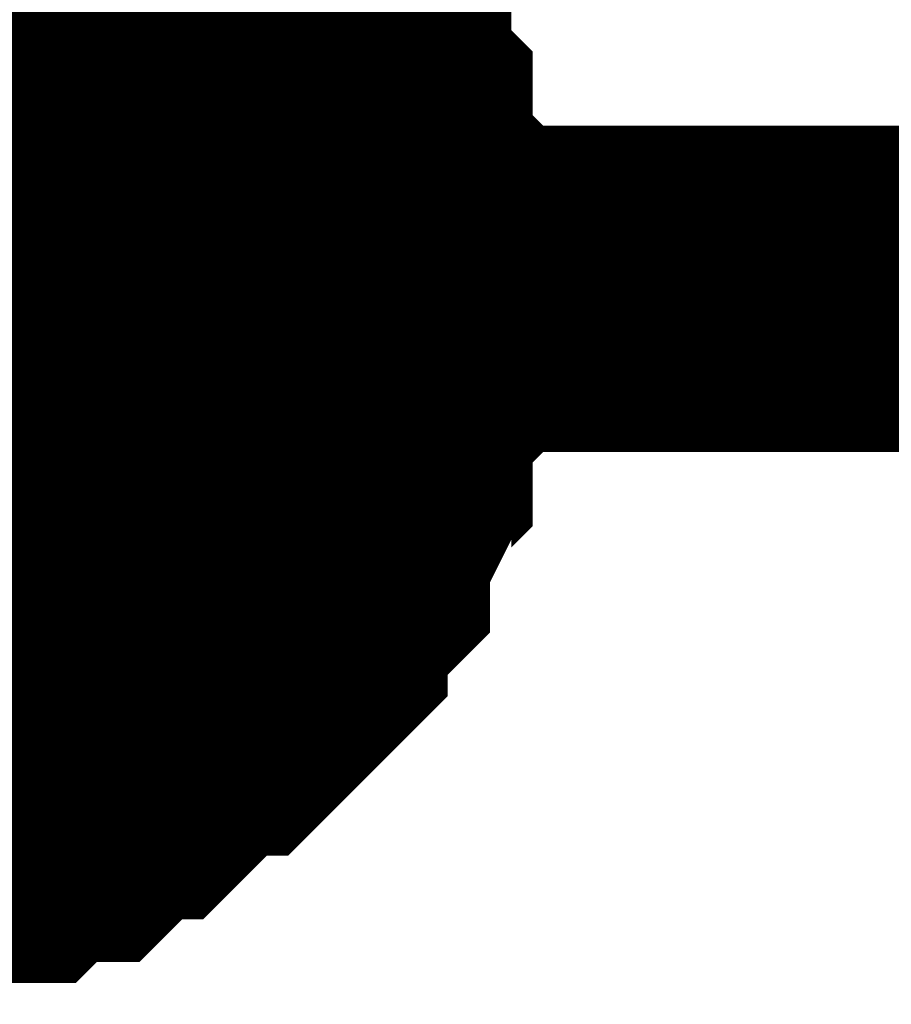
# Model space of a CAD drawing. Header units: inches. Extents: x 0 to 292, y 0 to 193.
# Tile 126 of 256: x 90.201 to 91, y 128.881 to 129.785. Entities that reach past the tile are written whole.
import ezdxf

# ---------------------------------------------------------------- set-up
doc = ezdxf.new("R2010")
doc.units = ezdxf.units.IN
doc.layers.add('Sheet', color=255, linetype='Continuous')

msp = doc.modelspace()

# ---------------------------------------------------------------- linework, layer by layer
at = {"layer": 'Sheet'}
for points in [[(39.16229, 149.51634, 0.29972, 0.29972, 0), (47.287, 149.51634, 0.29972, 0.29972, 0), (47.287, 129.53795, 0.29972, 0.29972, 0), (53.89198, 129.53795, 0.29972, 0.29972, 0), (74.4668, 129.53795, 0.29972, 0.29972, 0), (90.03429, 129.53795, 0.29972, 0.29972, 0), (138.95792, 129.53795, 0.29972, 0.29972, 0), (164.34522, 129.53795, 0.29972, 0.29972, 0), (184.90055, 129.53795, 0.29972, 0.29972, 0), (201.65655, 129.53795, 0.29972, 0.29972, 0), (223.24452, 129.53795, 0.29972, 0.29972, 0), (248.2811, 129.53795, 0.29972, 0.29972, 0), (264.88124, 129.53795, 0.29972, 0.29972, 0), (264.88124, 138.52335, 0.29972, 0.29972, 0)], [(90.32655, 129.94726, 0.29972, 0.29972, 0), (90.34603, 129.92777, 0.29972, 0.29972, 0), (90.36551, 129.90828, 0.29972, 0.29972, 0), (90.385, 129.88879, 0.29972, 0.29972, 0), (90.40448, 129.8693, 0.29972, 0.29972, 0), (90.42397, 129.84981, 0.29972, 0.29972, 0), (90.44345, 129.83032, 0.29972, 0.29972, 0), (90.44345, 129.81082, 0.29972, 0.29972, 0), (90.46293, 129.79133, 0.29972, 0.29972, 0), (90.48242, 129.77184, 0.29972, 0.29972, 0), (90.48242, 129.75235, 0.29972, 0.29972, 0), (90.5019, 129.73286, 0.29972, 0.29972, 0), (90.5019, 129.71337, 0.29972, 0.29972, 0), (90.52138, 129.69388, 0.29972, 0.29972, 0), (90.52138, 129.65489, 0.29972, 0.29972, 0), (90.52138, 129.6354, 0.29972, 0.29972, 0), (90.54087, 129.61591, 0.29972, 0.29972, 0), (90.54087, 129.59642, 0.29972, 0.29972, 0), (90.54087, 129.55744, 0.29972, 0.29972, 0), (90.54087, 129.53795, 0.29972, 0.29972, 0)], [(90.32655, 129.94726, 0.29972, 0.29972, 0), (90.34603, 129.92777, 0.29972, 0.29972, 0), (90.36551, 129.90828, 0.29972, 0.29972, 0), (90.385, 129.88879, 0.29972, 0.29972, 0), (90.40448, 129.8693, 0.29972, 0.29972, 0), (90.42397, 129.84981, 0.29972, 0.29972, 0), (90.44345, 129.83032, 0.29972, 0.29972, 0), (90.44345, 129.81082, 0.29972, 0.29972, 0), (90.46293, 129.79133, 0.29972, 0.29972, 0), (90.48242, 129.77184, 0.29972, 0.29972, 0), (90.48242, 129.75235, 0.29972, 0.29972, 0), (90.5019, 129.73286, 0.29972, 0.29972, 0), (90.5019, 129.71337, 0.29972, 0.29972, 0), (90.52138, 129.69388, 0.29972, 0.29972, 0), (90.52138, 129.65489, 0.29972, 0.29972, 0), (90.52138, 129.6354, 0.29972, 0.29972, 0), (90.54087, 129.61591, 0.29972, 0.29972, 0), (90.54087, 129.59642, 0.29972, 0.29972, 0), (90.54087, 129.55744, 0.29972, 0.29972, 0), (90.54087, 129.53795, 0.29972, 0.29972, 0)], [(90.32655, 129.94726, 0.29972, 0.29972, 0), (90.34603, 129.92777, 0.29972, 0.29972, 0), (90.36551, 129.90828, 0.29972, 0.29972, 0), (90.385, 129.88879, 0.29972, 0.29972, 0), (90.40448, 129.8693, 0.29972, 0.29972, 0), (90.42397, 129.84981, 0.29972, 0.29972, 0), (90.44345, 129.83032, 0.29972, 0.29972, 0), (90.44345, 129.81082, 0.29972, 0.29972, 0), (90.46293, 129.79133, 0.29972, 0.29972, 0), (90.48242, 129.77184, 0.29972, 0.29972, 0), (90.48242, 129.75235, 0.29972, 0.29972, 0), (90.5019, 129.73286, 0.29972, 0.29972, 0), (90.5019, 129.71337, 0.29972, 0.29972, 0), (90.52138, 129.69388, 0.29972, 0.29972, 0), (90.52138, 129.65489, 0.29972, 0.29972, 0), (90.52138, 129.6354, 0.29972, 0.29972, 0), (90.54087, 129.61591, 0.29972, 0.29972, 0), (90.54087, 129.59642, 0.29972, 0.29972, 0), (90.54087, 129.55744, 0.29972, 0.29972, 0), (90.54087, 129.53795, 0.29972, 0.29972, 0)], [(90.32655, 129.94726, 0.29972, 0.29972, 0), (90.34603, 129.92777, 0.29972, 0.29972, 0), (90.36551, 129.90828, 0.29972, 0.29972, 0), (90.385, 129.88879, 0.29972, 0.29972, 0), (90.40448, 129.8693, 0.29972, 0.29972, 0), (90.42397, 129.84981, 0.29972, 0.29972, 0), (90.44345, 129.83032, 0.29972, 0.29972, 0), (90.44345, 129.81082, 0.29972, 0.29972, 0), (90.46293, 129.79133, 0.29972, 0.29972, 0), (90.48242, 129.77184, 0.29972, 0.29972, 0), (90.48242, 129.75235, 0.29972, 0.29972, 0), (90.5019, 129.73286, 0.29972, 0.29972, 0), (90.5019, 129.71337, 0.29972, 0.29972, 0), (90.52138, 129.69388, 0.29972, 0.29972, 0), (90.52138, 129.65489, 0.29972, 0.29972, 0), (90.52138, 129.6354, 0.29972, 0.29972, 0), (90.54087, 129.61591, 0.29972, 0.29972, 0), (90.54087, 129.59642, 0.29972, 0.29972, 0), (90.54087, 129.55744, 0.29972, 0.29972, 0), (90.54087, 129.53795, 0.29972, 0.29972, 0)], [(90.42397, 129.84981, 0.09906, 0.09906, 0), (90.44345, 129.83032, 0.09906, 0.09906, 0), (90.44345, 129.81082, 0.09906, 0.09906, 0), (90.46293, 129.79133, 0.09906, 0.09906, 0), (90.48242, 129.77184, 0.09906, 0.09906, 0), (90.48242, 129.75235, 0.09906, 0.09906, 0), (90.5019, 129.73286, 0.09906, 0.09906, 0), (90.5019, 129.71337, 0.09906, 0.09906, 0), (90.52138, 129.69388, 0.09906, 0.09906, 0), (90.52138, 129.65489, 0.09906, 0.09906, 0), (90.52138, 129.6354, 0.09906, 0.09906, 0), (90.54087, 129.61591, 0.09906, 0.09906, 0), (90.54087, 129.59642, 0.09906, 0.09906, 0), (90.54087, 129.55744, 0.09906, 0.09906, 0), (90.54087, 129.53795, 0.09906, 0.09906, 0)], [(90.42397, 129.84981, 0.09906, 0.09906, 0), (90.44345, 129.83032, 0.09906, 0.09906, 0), (90.44345, 129.81082, 0.09906, 0.09906, 0), (90.46293, 129.79133, 0.09906, 0.09906, 0), (90.48242, 129.77184, 0.09906, 0.09906, 0), (90.48242, 129.75235, 0.09906, 0.09906, 0), (90.5019, 129.73286, 0.09906, 0.09906, 0), (90.5019, 129.71337, 0.09906, 0.09906, 0), (90.52138, 129.69388, 0.09906, 0.09906, 0), (90.52138, 129.65489, 0.09906, 0.09906, 0), (90.52138, 129.6354, 0.09906, 0.09906, 0), (90.54087, 129.61591, 0.09906, 0.09906, 0), (90.54087, 129.59642, 0.09906, 0.09906, 0), (90.54087, 129.55744, 0.09906, 0.09906, 0), (90.54087, 129.53795, 0.09906, 0.09906, 0)], [(90.42397, 129.84981, 0.09906, 0.09906, 0), (90.44345, 129.83032, 0.09906, 0.09906, 0), (90.44345, 129.81082, 0.09906, 0.09906, 0), (90.46293, 129.79133, 0.09906, 0.09906, 0), (90.48242, 129.77184, 0.09906, 0.09906, 0), (90.48242, 129.75235, 0.09906, 0.09906, 0), (90.5019, 129.73286, 0.09906, 0.09906, 0), (90.5019, 129.71337, 0.09906, 0.09906, 0), (90.52138, 129.69388, 0.09906, 0.09906, 0), (90.52138, 129.65489, 0.09906, 0.09906, 0), (90.52138, 129.6354, 0.09906, 0.09906, 0), (90.54087, 129.61591, 0.09906, 0.09906, 0), (90.54087, 129.59642, 0.09906, 0.09906, 0), (90.54087, 129.55744, 0.09906, 0.09906, 0), (90.54087, 129.53795, 0.09906, 0.09906, 0)], [(90.42397, 129.84981, 0.09906, 0.09906, 0), (90.44345, 129.83032, 0.09906, 0.09906, 0), (90.44345, 129.81082, 0.09906, 0.09906, 0), (90.46293, 129.79133, 0.09906, 0.09906, 0), (90.48242, 129.77184, 0.09906, 0.09906, 0), (90.48242, 129.75235, 0.09906, 0.09906, 0), (90.5019, 129.73286, 0.09906, 0.09906, 0), (90.5019, 129.71337, 0.09906, 0.09906, 0), (90.52138, 129.69388, 0.09906, 0.09906, 0), (90.52138, 129.65489, 0.09906, 0.09906, 0), (90.52138, 129.6354, 0.09906, 0.09906, 0), (90.54087, 129.61591, 0.09906, 0.09906, 0), (90.54087, 129.59642, 0.09906, 0.09906, 0), (90.54087, 129.55744, 0.09906, 0.09906, 0), (90.54087, 129.53795, 0.09906, 0.09906, 0)], [(90.54087, 129.53795, 0.29972, 0.29972, 0), (90.54087, 129.51846, 0.29972, 0.29972, 0), (90.54087, 129.47947, 0.29972, 0.29972, 0), (90.54087, 129.45998, 0.29972, 0.29972, 0), (90.52138, 129.44049, 0.29972, 0.29972, 0), (90.52138, 129.40151, 0.29972, 0.29972, 0), (90.52138, 129.38202, 0.29972, 0.29972, 0), (90.5019, 129.36253, 0.29972, 0.29972, 0), (90.5019, 129.34304, 0.29972, 0.29972, 0), (90.48242, 129.30405, 0.29972, 0.29972, 0), (90.48242, 129.28456, 0.29972, 0.29972, 0), (90.46293, 129.26507, 0.29972, 0.29972, 0), (90.44345, 129.24558, 0.29972, 0.29972, 0), (90.44345, 129.22609, 0.29972, 0.29972, 0), (90.42397, 129.2066, 0.29972, 0.29972, 0), (90.40448, 129.18711, 0.29972, 0.29972, 0), (90.385, 129.16762, 0.29972, 0.29972, 0), (90.36551, 129.16762, 0.29972, 0.29972, 0), (90.34603, 129.14813, 0.29972, 0.29972, 0), (90.32655, 129.12863, 0.29972, 0.29972, 0), (90.30706, 129.10914, 0.29972, 0.29972, 0), (90.28758, 129.10914, 0.29972, 0.29972, 0), (90.2681, 129.08965, 0.29972, 0.29972, 0), (90.24861, 129.07016, 0.29972, 0.29972, 0), (90.22913, 129.07016, 0.29972, 0.29972, 0), (90.20965, 129.07016, 0.29972, 0.29972, 0), (90.19016, 129.05067, 0.29972, 0.29972, 0), (90.15119, 129.05067, 0.29972, 0.29972, 0), (90.13171, 129.05067, 0.29972, 0.29972, 0), (90.11223, 129.03118, 0.29972, 0.29972, 0), (90.09274, 129.03118, 0.29972, 0.29972, 0), (90.05378, 129.03118, 0.29972, 0.29972, 0), (90.03429, 129.03118, 0.29972, 0.29972, 0)], [(90.54087, 129.53795, 0.29972, 0.29972, 0), (90.54087, 129.51846, 0.29972, 0.29972, 0), (90.54087, 129.47947, 0.29972, 0.29972, 0), (90.54087, 129.45998, 0.29972, 0.29972, 0), (90.52138, 129.44049, 0.29972, 0.29972, 0), (90.52138, 129.40151, 0.29972, 0.29972, 0), (90.52138, 129.38202, 0.29972, 0.29972, 0), (90.5019, 129.36253, 0.29972, 0.29972, 0), (90.5019, 129.34304, 0.29972, 0.29972, 0), (90.48242, 129.30405, 0.29972, 0.29972, 0), (90.48242, 129.28456, 0.29972, 0.29972, 0), (90.46293, 129.26507, 0.29972, 0.29972, 0), (90.44345, 129.24558, 0.29972, 0.29972, 0), (90.44345, 129.22609, 0.29972, 0.29972, 0), (90.42397, 129.2066, 0.29972, 0.29972, 0), (90.40448, 129.18711, 0.29972, 0.29972, 0), (90.385, 129.16762, 0.29972, 0.29972, 0), (90.36551, 129.16762, 0.29972, 0.29972, 0), (90.34603, 129.14813, 0.29972, 0.29972, 0), (90.32655, 129.12863, 0.29972, 0.29972, 0), (90.30706, 129.10914, 0.29972, 0.29972, 0), (90.28758, 129.10914, 0.29972, 0.29972, 0), (90.2681, 129.08965, 0.29972, 0.29972, 0), (90.24861, 129.07016, 0.29972, 0.29972, 0), (90.22913, 129.07016, 0.29972, 0.29972, 0), (90.20965, 129.07016, 0.29972, 0.29972, 0), (90.19016, 129.05067, 0.29972, 0.29972, 0), (90.15119, 129.05067, 0.29972, 0.29972, 0), (90.13171, 129.05067, 0.29972, 0.29972, 0), (90.11223, 129.03118, 0.29972, 0.29972, 0), (90.09274, 129.03118, 0.29972, 0.29972, 0), (90.05378, 129.03118, 0.29972, 0.29972, 0), (90.03429, 129.03118, 0.29972, 0.29972, 0)], [(90.54087, 129.53795, 0.29972, 0.29972, 0), (90.54087, 129.51846, 0.29972, 0.29972, 0), (90.54087, 129.47947, 0.29972, 0.29972, 0), (90.54087, 129.45998, 0.29972, 0.29972, 0), (90.52138, 129.44049, 0.29972, 0.29972, 0), (90.52138, 129.40151, 0.29972, 0.29972, 0), (90.52138, 129.38202, 0.29972, 0.29972, 0), (90.5019, 129.36253, 0.29972, 0.29972, 0), (90.5019, 129.34304, 0.29972, 0.29972, 0), (90.48242, 129.30405, 0.29972, 0.29972, 0), (90.48242, 129.28456, 0.29972, 0.29972, 0), (90.46293, 129.26507, 0.29972, 0.29972, 0), (90.44345, 129.24558, 0.29972, 0.29972, 0), (90.44345, 129.22609, 0.29972, 0.29972, 0), (90.42397, 129.2066, 0.29972, 0.29972, 0), (90.40448, 129.18711, 0.29972, 0.29972, 0), (90.385, 129.16762, 0.29972, 0.29972, 0), (90.36551, 129.16762, 0.29972, 0.29972, 0), (90.34603, 129.14813, 0.29972, 0.29972, 0), (90.32655, 129.12863, 0.29972, 0.29972, 0), (90.30706, 129.10914, 0.29972, 0.29972, 0), (90.28758, 129.10914, 0.29972, 0.29972, 0), (90.2681, 129.08965, 0.29972, 0.29972, 0), (90.24861, 129.07016, 0.29972, 0.29972, 0), (90.22913, 129.07016, 0.29972, 0.29972, 0), (90.20965, 129.07016, 0.29972, 0.29972, 0), (90.19016, 129.05067, 0.29972, 0.29972, 0), (90.15119, 129.05067, 0.29972, 0.29972, 0), (90.13171, 129.05067, 0.29972, 0.29972, 0), (90.11223, 129.03118, 0.29972, 0.29972, 0), (90.09274, 129.03118, 0.29972, 0.29972, 0), (90.05378, 129.03118, 0.29972, 0.29972, 0), (90.03429, 129.03118, 0.29972, 0.29972, 0)], [(90.54087, 129.53795, 0.29972, 0.29972, 0), (90.54087, 129.51846, 0.29972, 0.29972, 0), (90.54087, 129.47947, 0.29972, 0.29972, 0), (90.54087, 129.45998, 0.29972, 0.29972, 0), (90.52138, 129.44049, 0.29972, 0.29972, 0), (90.52138, 129.40151, 0.29972, 0.29972, 0), (90.52138, 129.38202, 0.29972, 0.29972, 0), (90.5019, 129.36253, 0.29972, 0.29972, 0), (90.5019, 129.34304, 0.29972, 0.29972, 0), (90.48242, 129.30405, 0.29972, 0.29972, 0), (90.48242, 129.28456, 0.29972, 0.29972, 0), (90.46293, 129.26507, 0.29972, 0.29972, 0), (90.44345, 129.24558, 0.29972, 0.29972, 0), (90.44345, 129.22609, 0.29972, 0.29972, 0), (90.42397, 129.2066, 0.29972, 0.29972, 0), (90.40448, 129.18711, 0.29972, 0.29972, 0), (90.385, 129.16762, 0.29972, 0.29972, 0), (90.36551, 129.16762, 0.29972, 0.29972, 0), (90.34603, 129.14813, 0.29972, 0.29972, 0), (90.32655, 129.12863, 0.29972, 0.29972, 0), (90.30706, 129.10914, 0.29972, 0.29972, 0), (90.28758, 129.10914, 0.29972, 0.29972, 0), (90.2681, 129.08965, 0.29972, 0.29972, 0), (90.24861, 129.07016, 0.29972, 0.29972, 0), (90.22913, 129.07016, 0.29972, 0.29972, 0), (90.20965, 129.07016, 0.29972, 0.29972, 0), (90.19016, 129.05067, 0.29972, 0.29972, 0), (90.15119, 129.05067, 0.29972, 0.29972, 0), (90.13171, 129.05067, 0.29972, 0.29972, 0), (90.11223, 129.03118, 0.29972, 0.29972, 0), (90.09274, 129.03118, 0.29972, 0.29972, 0), (90.05378, 129.03118, 0.29972, 0.29972, 0), (90.03429, 129.03118, 0.29972, 0.29972, 0)], [(90.54087, 129.53795, 0.29972, 0.29972, 0), (90.54087, 129.53795, 0.29972, 0.29972, 0), (90.54087, 129.53795, 0.29972, 0.29972, 0), (90.54087, 129.53795, 0.29972, 0.29972, 0), (90.54087, 129.53795, 0.29972, 0.29972, 0), (90.54087, 129.53795, 0.29972, 0.29972, 0), (90.54087, 129.53795, 0.29972, 0.29972, 0), (90.54087, 129.53795, 0.29972, 0.29972, 0), (90.54087, 129.53795, 0.29972, 0.29972, 0), (90.54087, 129.53795, 0.29972, 0.29972, 0), (90.54087, 129.53795, 0.29972, 0.29972, 0), (90.54087, 129.53795, 0.29972, 0.29972, 0), (90.54087, 129.53795, 0.29972, 0.29972, 0), (90.54087, 129.53795, 0.29972, 0.29972, 0), (90.54087, 129.53795, 0.29972, 0.29972, 0), (90.54087, 129.53795, 0.29972, 0.29972, 0), (90.54087, 129.53795, 0.29972, 0.29972, 0), (90.54087, 129.53795, 0.29972, 0.29972, 0), (90.54087, 129.53795, 0.29972, 0.29972, 0), (90.54087, 129.53795, 0.29972, 0.29972, 0), (90.54087, 129.53795, 0.29972, 0.29972, 0), (90.54087, 129.53795, 0.29972, 0.29972, 0), (90.54087, 129.53795, 0.29972, 0.29972, 0), (90.54087, 129.53795, 0.29972, 0.29972, 0), (90.54087, 129.53795, 0.29972, 0.29972, 0), (90.54087, 129.53795, 0.29972, 0.29972, 0), (90.54087, 129.53795, 0.29972, 0.29972, 0), (90.54087, 129.53795, 0.29972, 0.29972, 0), (90.54087, 129.53795, 0.29972, 0.29972, 0), (90.54087, 129.53795, 0.29972, 0.29972, 0), (90.54087, 129.53795, 0.29972, 0.29972, 0), (90.54087, 129.53795, 0.29972, 0.29972, 0), (90.54087, 129.53795, 0.29972, 0.29972, 0)], [(90.54087, 129.53795, 0.29972, 0.29972, 0), (90.54087, 129.53795, 0.29972, 0.29972, 0)], [(90.54087, 129.53795, 0.29972, 0.29972, 0), (90.54087, 129.53795, 0.29972, 0.29972, 0), (90.54087, 129.53795, 0.29972, 0.29972, 0), (90.54087, 129.53795, 0.29972, 0.29972, 0), (90.54087, 129.53795, 0.29972, 0.29972, 0), (90.54087, 129.53795, 0.29972, 0.29972, 0), (90.54087, 129.53795, 0.29972, 0.29972, 0), (90.54087, 129.53795, 0.29972, 0.29972, 0), (90.54087, 129.53795, 0.29972, 0.29972, 0), (90.54087, 129.53795, 0.29972, 0.29972, 0), (90.54087, 129.53795, 0.29972, 0.29972, 0), (90.54087, 129.53795, 0.29972, 0.29972, 0), (90.54087, 129.53795, 0.29972, 0.29972, 0), (90.54087, 129.53795, 0.29972, 0.29972, 0), (90.54087, 129.53795, 0.29972, 0.29972, 0), (90.54087, 129.53795, 0.29972, 0.29972, 0), (90.54087, 129.53795, 0.29972, 0.29972, 0), (90.54087, 129.53795, 0.29972, 0.29972, 0), (90.54087, 129.53795, 0.29972, 0.29972, 0), (90.54087, 129.53795, 0.29972, 0.29972, 0), (90.54087, 129.53795, 0.29972, 0.29972, 0), (90.54087, 129.53795, 0.29972, 0.29972, 0), (90.54087, 129.53795, 0.29972, 0.29972, 0), (90.54087, 129.53795, 0.29972, 0.29972, 0), (90.54087, 129.53795, 0.29972, 0.29972, 0), (90.54087, 129.53795, 0.29972, 0.29972, 0), (90.54087, 129.53795, 0.29972, 0.29972, 0), (90.54087, 129.53795, 0.29972, 0.29972, 0), (90.54087, 129.53795, 0.29972, 0.29972, 0), (90.54087, 129.53795, 0.29972, 0.29972, 0), (90.54087, 129.53795, 0.29972, 0.29972, 0), (90.54087, 129.53795, 0.29972, 0.29972, 0), (90.54087, 129.53795, 0.29972, 0.29972, 0)], [(90.54087, 129.53795, 0.29972, 0.29972, 0), (90.54087, 129.53795, 0.29972, 0.29972, 0)], [(90.54087, 129.53795, 0.29972, 0.29972, 0), (90.54087, 129.53795, 0.29972, 0.29972, 0), (90.54087, 129.53795, 0.29972, 0.29972, 0), (90.54087, 129.53795, 0.29972, 0.29972, 0), (90.54087, 129.53795, 0.29972, 0.29972, 0), (90.54087, 129.53795, 0.29972, 0.29972, 0), (90.54087, 129.53795, 0.29972, 0.29972, 0), (90.54087, 129.53795, 0.29972, 0.29972, 0), (90.54087, 129.53795, 0.29972, 0.29972, 0), (90.54087, 129.53795, 0.29972, 0.29972, 0), (90.54087, 129.53795, 0.29972, 0.29972, 0), (90.54087, 129.53795, 0.29972, 0.29972, 0), (90.54087, 129.53795, 0.29972, 0.29972, 0), (90.54087, 129.53795, 0.29972, 0.29972, 0), (90.54087, 129.53795, 0.29972, 0.29972, 0), (90.54087, 129.53795, 0.29972, 0.29972, 0), (90.54087, 129.53795, 0.29972, 0.29972, 0), (90.54087, 129.53795, 0.29972, 0.29972, 0), (90.54087, 129.53795, 0.29972, 0.29972, 0), (90.54087, 129.53795, 0.29972, 0.29972, 0), (90.54087, 129.53795, 0.29972, 0.29972, 0), (90.54087, 129.53795, 0.29972, 0.29972, 0), (90.54087, 129.53795, 0.29972, 0.29972, 0), (90.54087, 129.53795, 0.29972, 0.29972, 0), (90.54087, 129.53795, 0.29972, 0.29972, 0), (90.54087, 129.53795, 0.29972, 0.29972, 0), (90.54087, 129.53795, 0.29972, 0.29972, 0), (90.54087, 129.53795, 0.29972, 0.29972, 0), (90.54087, 129.53795, 0.29972, 0.29972, 0), (90.54087, 129.53795, 0.29972, 0.29972, 0), (90.54087, 129.53795, 0.29972, 0.29972, 0), (90.54087, 129.53795, 0.29972, 0.29972, 0), (90.54087, 129.53795, 0.29972, 0.29972, 0)], [(90.54087, 129.53795, 0.29972, 0.29972, 0), (90.54087, 129.53795, 0.29972, 0.29972, 0)], [(90.54087, 129.53795, 0.29972, 0.29972, 0), (90.54087, 129.53795, 0.29972, 0.29972, 0), (90.54087, 129.53795, 0.29972, 0.29972, 0), (90.54087, 129.53795, 0.29972, 0.29972, 0), (90.54087, 129.53795, 0.29972, 0.29972, 0), (90.54087, 129.53795, 0.29972, 0.29972, 0), (90.54087, 129.53795, 0.29972, 0.29972, 0), (90.54087, 129.53795, 0.29972, 0.29972, 0), (90.54087, 129.53795, 0.29972, 0.29972, 0), (90.54087, 129.53795, 0.29972, 0.29972, 0), (90.54087, 129.53795, 0.29972, 0.29972, 0), (90.54087, 129.53795, 0.29972, 0.29972, 0), (90.54087, 129.53795, 0.29972, 0.29972, 0), (90.54087, 129.53795, 0.29972, 0.29972, 0), (90.54087, 129.53795, 0.29972, 0.29972, 0), (90.54087, 129.53795, 0.29972, 0.29972, 0), (90.54087, 129.53795, 0.29972, 0.29972, 0), (90.54087, 129.53795, 0.29972, 0.29972, 0), (90.54087, 129.53795, 0.29972, 0.29972, 0), (90.54087, 129.53795, 0.29972, 0.29972, 0), (90.54087, 129.53795, 0.29972, 0.29972, 0), (90.54087, 129.53795, 0.29972, 0.29972, 0), (90.54087, 129.53795, 0.29972, 0.29972, 0), (90.54087, 129.53795, 0.29972, 0.29972, 0), (90.54087, 129.53795, 0.29972, 0.29972, 0), (90.54087, 129.53795, 0.29972, 0.29972, 0), (90.54087, 129.53795, 0.29972, 0.29972, 0), (90.54087, 129.53795, 0.29972, 0.29972, 0), (90.54087, 129.53795, 0.29972, 0.29972, 0), (90.54087, 129.53795, 0.29972, 0.29972, 0), (90.54087, 129.53795, 0.29972, 0.29972, 0), (90.54087, 129.53795, 0.29972, 0.29972, 0), (90.54087, 129.53795, 0.29972, 0.29972, 0)], [(90.54087, 129.53795, 0.29972, 0.29972, 0), (90.54087, 129.53795, 0.29972, 0.29972, 0)], [(90.54087, 129.53795, 0.09906, 0.09906, 0), (90.54087, 129.51846, 0.09906, 0.09906, 0), (90.54087, 129.47947, 0.09906, 0.09906, 0), (90.54087, 129.45998, 0.09906, 0.09906, 0), (90.52138, 129.44049, 0.09906, 0.09906, 0), (90.52138, 129.40151, 0.09906, 0.09906, 0), (90.52138, 129.38202, 0.09906, 0.09906, 0), (90.5019, 129.36253, 0.09906, 0.09906, 0), (90.5019, 129.34304, 0.09906, 0.09906, 0), (90.48242, 129.30405, 0.09906, 0.09906, 0), (90.48242, 129.28456, 0.09906, 0.09906, 0), (90.46293, 129.26507, 0.09906, 0.09906, 0), (90.44345, 129.24558, 0.09906, 0.09906, 0), (90.44345, 129.22609, 0.09906, 0.09906, 0), (90.42397, 129.2066, 0.09906, 0.09906, 0), (90.40448, 129.18711, 0.09906, 0.09906, 0), (90.385, 129.16762, 0.09906, 0.09906, 0), (90.36551, 129.16762, 0.09906, 0.09906, 0), (90.34603, 129.14813, 0.09906, 0.09906, 0), (90.32655, 129.12863, 0.09906, 0.09906, 0), (90.30706, 129.10914, 0.09906, 0.09906, 0), (90.28758, 129.10914, 0.09906, 0.09906, 0), (90.2681, 129.08965, 0.09906, 0.09906, 0), (90.24861, 129.07016, 0.09906, 0.09906, 0), (90.22913, 129.07016, 0.09906, 0.09906, 0), (90.20965, 129.07016, 0.09906, 0.09906, 0), (90.19016, 129.05067, 0.09906, 0.09906, 0), (90.15119, 129.05067, 0.09906, 0.09906, 0), (90.13171, 129.05067, 0.09906, 0.09906, 0)], [(90.54087, 129.53795, 0.09906, 0.09906, 0), (90.54087, 129.51846, 0.09906, 0.09906, 0), (90.54087, 129.47947, 0.09906, 0.09906, 0), (90.54087, 129.45998, 0.09906, 0.09906, 0), (90.52138, 129.44049, 0.09906, 0.09906, 0), (90.52138, 129.40151, 0.09906, 0.09906, 0), (90.52138, 129.38202, 0.09906, 0.09906, 0), (90.5019, 129.36253, 0.09906, 0.09906, 0), (90.5019, 129.34304, 0.09906, 0.09906, 0), (90.48242, 129.30405, 0.09906, 0.09906, 0), (90.48242, 129.28456, 0.09906, 0.09906, 0), (90.46293, 129.26507, 0.09906, 0.09906, 0), (90.44345, 129.24558, 0.09906, 0.09906, 0), (90.44345, 129.22609, 0.09906, 0.09906, 0), (90.42397, 129.2066, 0.09906, 0.09906, 0), (90.40448, 129.18711, 0.09906, 0.09906, 0), (90.385, 129.16762, 0.09906, 0.09906, 0), (90.36551, 129.16762, 0.09906, 0.09906, 0), (90.34603, 129.14813, 0.09906, 0.09906, 0), (90.32655, 129.12863, 0.09906, 0.09906, 0), (90.30706, 129.10914, 0.09906, 0.09906, 0), (90.28758, 129.10914, 0.09906, 0.09906, 0), (90.2681, 129.08965, 0.09906, 0.09906, 0), (90.24861, 129.07016, 0.09906, 0.09906, 0), (90.22913, 129.07016, 0.09906, 0.09906, 0), (90.20965, 129.07016, 0.09906, 0.09906, 0), (90.19016, 129.05067, 0.09906, 0.09906, 0), (90.15119, 129.05067, 0.09906, 0.09906, 0), (90.13171, 129.05067, 0.09906, 0.09906, 0)], [(90.54087, 129.53795, 0.09906, 0.09906, 0), (90.54087, 129.51846, 0.09906, 0.09906, 0), (90.54087, 129.47947, 0.09906, 0.09906, 0), (90.54087, 129.45998, 0.09906, 0.09906, 0), (90.52138, 129.44049, 0.09906, 0.09906, 0), (90.52138, 129.40151, 0.09906, 0.09906, 0), (90.52138, 129.38202, 0.09906, 0.09906, 0), (90.5019, 129.36253, 0.09906, 0.09906, 0), (90.5019, 129.34304, 0.09906, 0.09906, 0), (90.48242, 129.30405, 0.09906, 0.09906, 0), (90.48242, 129.28456, 0.09906, 0.09906, 0), (90.46293, 129.26507, 0.09906, 0.09906, 0), (90.44345, 129.24558, 0.09906, 0.09906, 0), (90.44345, 129.22609, 0.09906, 0.09906, 0), (90.42397, 129.2066, 0.09906, 0.09906, 0), (90.40448, 129.18711, 0.09906, 0.09906, 0), (90.385, 129.16762, 0.09906, 0.09906, 0), (90.36551, 129.16762, 0.09906, 0.09906, 0), (90.34603, 129.14813, 0.09906, 0.09906, 0), (90.32655, 129.12863, 0.09906, 0.09906, 0), (90.30706, 129.10914, 0.09906, 0.09906, 0), (90.28758, 129.10914, 0.09906, 0.09906, 0), (90.2681, 129.08965, 0.09906, 0.09906, 0), (90.24861, 129.07016, 0.09906, 0.09906, 0), (90.22913, 129.07016, 0.09906, 0.09906, 0), (90.20965, 129.07016, 0.09906, 0.09906, 0), (90.19016, 129.05067, 0.09906, 0.09906, 0), (90.15119, 129.05067, 0.09906, 0.09906, 0), (90.13171, 129.05067, 0.09906, 0.09906, 0)], [(90.54087, 129.53795, 0.09906, 0.09906, 0), (90.54087, 129.51846, 0.09906, 0.09906, 0), (90.54087, 129.47947, 0.09906, 0.09906, 0), (90.54087, 129.45998, 0.09906, 0.09906, 0), (90.52138, 129.44049, 0.09906, 0.09906, 0), (90.52138, 129.40151, 0.09906, 0.09906, 0), (90.52138, 129.38202, 0.09906, 0.09906, 0), (90.5019, 129.36253, 0.09906, 0.09906, 0), (90.5019, 129.34304, 0.09906, 0.09906, 0), (90.48242, 129.30405, 0.09906, 0.09906, 0), (90.48242, 129.28456, 0.09906, 0.09906, 0), (90.46293, 129.26507, 0.09906, 0.09906, 0), (90.44345, 129.24558, 0.09906, 0.09906, 0), (90.44345, 129.22609, 0.09906, 0.09906, 0), (90.42397, 129.2066, 0.09906, 0.09906, 0), (90.40448, 129.18711, 0.09906, 0.09906, 0), (90.385, 129.16762, 0.09906, 0.09906, 0), (90.36551, 129.16762, 0.09906, 0.09906, 0), (90.34603, 129.14813, 0.09906, 0.09906, 0), (90.32655, 129.12863, 0.09906, 0.09906, 0), (90.30706, 129.10914, 0.09906, 0.09906, 0), (90.28758, 129.10914, 0.09906, 0.09906, 0), (90.2681, 129.08965, 0.09906, 0.09906, 0), (90.24861, 129.07016, 0.09906, 0.09906, 0), (90.22913, 129.07016, 0.09906, 0.09906, 0), (90.20965, 129.07016, 0.09906, 0.09906, 0), (90.19016, 129.05067, 0.09906, 0.09906, 0), (90.15119, 129.05067, 0.09906, 0.09906, 0), (90.13171, 129.05067, 0.09906, 0.09906, 0)], [(90.54087, 129.53795, 0.09906, 0.09906, 0), (90.54087, 129.53795, 0.09906, 0.09906, 0), (90.54087, 129.53795, 0.09906, 0.09906, 0), (90.54087, 129.53795, 0.09906, 0.09906, 0), (90.54087, 129.53795, 0.09906, 0.09906, 0), (90.54087, 129.53795, 0.09906, 0.09906, 0), (90.54087, 129.53795, 0.09906, 0.09906, 0), (90.54087, 129.53795, 0.09906, 0.09906, 0), (90.54087, 129.53795, 0.09906, 0.09906, 0), (90.54087, 129.53795, 0.09906, 0.09906, 0), (90.54087, 129.53795, 0.09906, 0.09906, 0), (90.54087, 129.53795, 0.09906, 0.09906, 0), (90.54087, 129.53795, 0.09906, 0.09906, 0), (90.54087, 129.53795, 0.09906, 0.09906, 0), (90.54087, 129.53795, 0.09906, 0.09906, 0), (90.54087, 129.53795, 0.09906, 0.09906, 0), (90.54087, 129.53795, 0.09906, 0.09906, 0), (90.54087, 129.53795, 0.09906, 0.09906, 0), (90.54087, 129.53795, 0.09906, 0.09906, 0), (90.54087, 129.53795, 0.09906, 0.09906, 0), (90.54087, 129.53795, 0.09906, 0.09906, 0), (90.54087, 129.53795, 0.09906, 0.09906, 0), (90.54087, 129.53795, 0.09906, 0.09906, 0), (90.54087, 129.53795, 0.09906, 0.09906, 0), (90.54087, 129.53795, 0.09906, 0.09906, 0), (90.54087, 129.53795, 0.09906, 0.09906, 0), (90.54087, 129.53795, 0.09906, 0.09906, 0), (90.54087, 129.53795, 0.09906, 0.09906, 0), (90.54087, 129.53795, 0.09906, 0.09906, 0), (90.54087, 129.53795, 0.09906, 0.09906, 0), (90.54087, 129.53795, 0.09906, 0.09906, 0), (90.54087, 129.53795, 0.09906, 0.09906, 0), (90.54087, 129.53795, 0.09906, 0.09906, 0)], [(90.54087, 129.53795, 0.09906, 0.09906, 0), (90.54087, 129.53795, 0.09906, 0.09906, 0)], [(90.54087, 129.53795, 0.09906, 0.09906, 0), (90.54087, 129.53795, 0.09906, 0.09906, 0), (90.54087, 129.53795, 0.09906, 0.09906, 0), (90.54087, 129.53795, 0.09906, 0.09906, 0), (90.54087, 129.53795, 0.09906, 0.09906, 0), (90.54087, 129.53795, 0.09906, 0.09906, 0), (90.54087, 129.53795, 0.09906, 0.09906, 0), (90.54087, 129.53795, 0.09906, 0.09906, 0), (90.54087, 129.53795, 0.09906, 0.09906, 0), (90.54087, 129.53795, 0.09906, 0.09906, 0), (90.54087, 129.53795, 0.09906, 0.09906, 0), (90.54087, 129.53795, 0.09906, 0.09906, 0), (90.54087, 129.53795, 0.09906, 0.09906, 0), (90.54087, 129.53795, 0.09906, 0.09906, 0), (90.54087, 129.53795, 0.09906, 0.09906, 0), (90.54087, 129.53795, 0.09906, 0.09906, 0), (90.54087, 129.53795, 0.09906, 0.09906, 0), (90.54087, 129.53795, 0.09906, 0.09906, 0), (90.54087, 129.53795, 0.09906, 0.09906, 0), (90.54087, 129.53795, 0.09906, 0.09906, 0), (90.54087, 129.53795, 0.09906, 0.09906, 0), (90.54087, 129.53795, 0.09906, 0.09906, 0), (90.54087, 129.53795, 0.09906, 0.09906, 0), (90.54087, 129.53795, 0.09906, 0.09906, 0), (90.54087, 129.53795, 0.09906, 0.09906, 0), (90.54087, 129.53795, 0.09906, 0.09906, 0), (90.54087, 129.53795, 0.09906, 0.09906, 0), (90.54087, 129.53795, 0.09906, 0.09906, 0), (90.54087, 129.53795, 0.09906, 0.09906, 0), (90.54087, 129.53795, 0.09906, 0.09906, 0), (90.54087, 129.53795, 0.09906, 0.09906, 0), (90.54087, 129.53795, 0.09906, 0.09906, 0), (90.54087, 129.53795, 0.09906, 0.09906, 0)], [(90.54087, 129.53795, 0.09906, 0.09906, 0), (90.54087, 129.53795, 0.09906, 0.09906, 0)], [(90.54087, 129.53795, 0.09906, 0.09906, 0), (90.54087, 129.53795, 0.09906, 0.09906, 0), (90.54087, 129.53795, 0.09906, 0.09906, 0), (90.54087, 129.53795, 0.09906, 0.09906, 0), (90.54087, 129.53795, 0.09906, 0.09906, 0), (90.54087, 129.53795, 0.09906, 0.09906, 0), (90.54087, 129.53795, 0.09906, 0.09906, 0), (90.54087, 129.53795, 0.09906, 0.09906, 0), (90.54087, 129.53795, 0.09906, 0.09906, 0), (90.54087, 129.53795, 0.09906, 0.09906, 0), (90.54087, 129.53795, 0.09906, 0.09906, 0), (90.54087, 129.53795, 0.09906, 0.09906, 0), (90.54087, 129.53795, 0.09906, 0.09906, 0), (90.54087, 129.53795, 0.09906, 0.09906, 0), (90.54087, 129.53795, 0.09906, 0.09906, 0), (90.54087, 129.53795, 0.09906, 0.09906, 0), (90.54087, 129.53795, 0.09906, 0.09906, 0), (90.54087, 129.53795, 0.09906, 0.09906, 0), (90.54087, 129.53795, 0.09906, 0.09906, 0), (90.54087, 129.53795, 0.09906, 0.09906, 0), (90.54087, 129.53795, 0.09906, 0.09906, 0), (90.54087, 129.53795, 0.09906, 0.09906, 0), (90.54087, 129.53795, 0.09906, 0.09906, 0), (90.54087, 129.53795, 0.09906, 0.09906, 0), (90.54087, 129.53795, 0.09906, 0.09906, 0), (90.54087, 129.53795, 0.09906, 0.09906, 0), (90.54087, 129.53795, 0.09906, 0.09906, 0), (90.54087, 129.53795, 0.09906, 0.09906, 0), (90.54087, 129.53795, 0.09906, 0.09906, 0), (90.54087, 129.53795, 0.09906, 0.09906, 0), (90.54087, 129.53795, 0.09906, 0.09906, 0), (90.54087, 129.53795, 0.09906, 0.09906, 0), (90.54087, 129.53795, 0.09906, 0.09906, 0)], [(90.54087, 129.53795, 0.09906, 0.09906, 0), (90.54087, 129.53795, 0.09906, 0.09906, 0)], [(90.54087, 129.53795, 0.09906, 0.09906, 0), (90.54087, 129.53795, 0.09906, 0.09906, 0), (90.54087, 129.53795, 0.09906, 0.09906, 0), (90.54087, 129.53795, 0.09906, 0.09906, 0), (90.54087, 129.53795, 0.09906, 0.09906, 0), (90.54087, 129.53795, 0.09906, 0.09906, 0), (90.54087, 129.53795, 0.09906, 0.09906, 0), (90.54087, 129.53795, 0.09906, 0.09906, 0), (90.54087, 129.53795, 0.09906, 0.09906, 0), (90.54087, 129.53795, 0.09906, 0.09906, 0), (90.54087, 129.53795, 0.09906, 0.09906, 0), (90.54087, 129.53795, 0.09906, 0.09906, 0), (90.54087, 129.53795, 0.09906, 0.09906, 0), (90.54087, 129.53795, 0.09906, 0.09906, 0), (90.54087, 129.53795, 0.09906, 0.09906, 0), (90.54087, 129.53795, 0.09906, 0.09906, 0), (90.54087, 129.53795, 0.09906, 0.09906, 0), (90.54087, 129.53795, 0.09906, 0.09906, 0), (90.54087, 129.53795, 0.09906, 0.09906, 0), (90.54087, 129.53795, 0.09906, 0.09906, 0), (90.54087, 129.53795, 0.09906, 0.09906, 0), (90.54087, 129.53795, 0.09906, 0.09906, 0), (90.54087, 129.53795, 0.09906, 0.09906, 0), (90.54087, 129.53795, 0.09906, 0.09906, 0), (90.54087, 129.53795, 0.09906, 0.09906, 0), (90.54087, 129.53795, 0.09906, 0.09906, 0), (90.54087, 129.53795, 0.09906, 0.09906, 0), (90.54087, 129.53795, 0.09906, 0.09906, 0), (90.54087, 129.53795, 0.09906, 0.09906, 0), (90.54087, 129.53795, 0.09906, 0.09906, 0), (90.54087, 129.53795, 0.09906, 0.09906, 0), (90.54087, 129.53795, 0.09906, 0.09906, 0), (90.54087, 129.53795, 0.09906, 0.09906, 0)], [(90.54087, 129.53795, 0.09906, 0.09906, 0), (90.54087, 129.53795, 0.09906, 0.09906, 0)]]:
    msp.add_lwpolyline(points, format="xyseb", dxfattribs=at)
msp.add_lwpolyline([(89.74399, 129.54, 0.508, 0.508, 1), (90.25199, 129.54, 0.508, 0.508, 1)], format="xyseb", close=True, dxfattribs=at)

doc.saveas('drawing.dxf')
